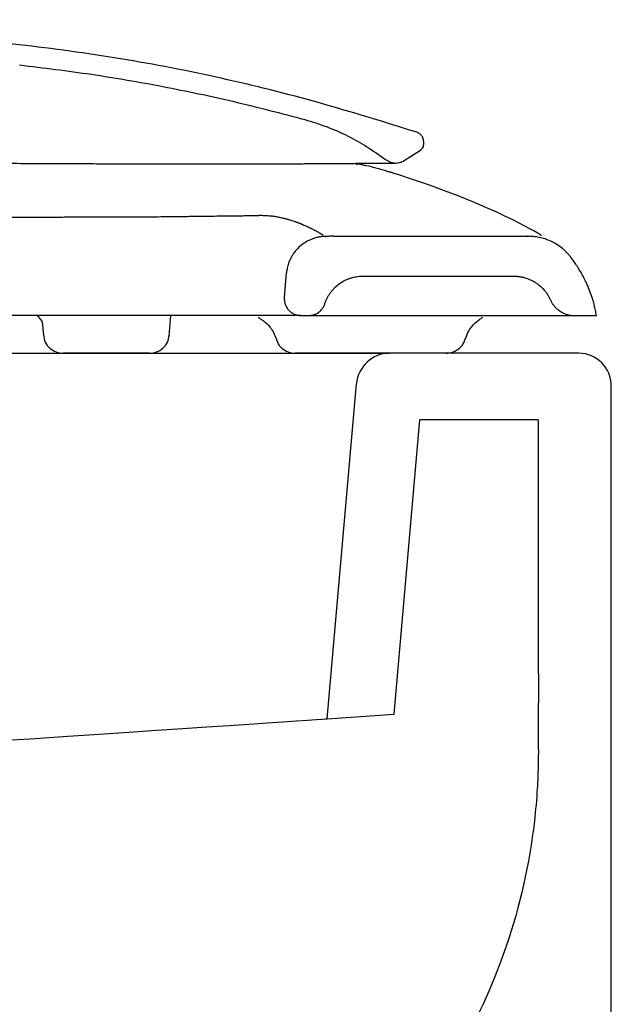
# Model space of a CAD drawing. Header units: millimetres. Extents: x 4421.4 to 4421.82, y 2367.666 to 2368.026.
# Tile 9 of 9: x 4421.731 to 4421.82, y 2367.878 to 2368.026. Entities that reach past the tile are written whole.
import ezdxf

# ---------------------------------------------------------------- set-up
doc = ezdxf.new("R2010")
doc.units = ezdxf.units.MM
doc.layers.add('SANINDUSA', color=3, linetype='Continuous')

msp = doc.modelspace()

# ---------------------------------------------------------------- linework, layer by layer
at = {"layer": 'SANINDUSA'}
for p, q in [((4421.79142, 2368.00733), (4421.79142, 2368.00774)), ((4421.7885, 2368.00492), (4421.79096, 2368.00649)), ((4421.78119, 2368.00436), (4421.78133, 2368.00435)), ((4421.78238, 2368.00419), (4421.78228, 2368.0042)), ((4421.78565, 2368.00506), (4421.78642, 2368.00466)), ((4421.77647, 2367.99357), (4421.77653, 2367.99353)), ((4421.77788, 2367.9935), (4421.80722, 2367.9935)), ((4421.77043, 2367.98431), (4421.77076, 2367.98801)), ((4421.78223, 2367.9875), (4421.80503, 2367.9875)), ((4421.81043, 2367.9841), (4421.81052, 2367.98391)), ((4421.73395, 2367.98059), (4421.73412, 2367.9786)), ((4421.75306, 2367.97854), (4421.75332, 2367.98151)), ((4421.77292, 2367.98159), (4421.77414, 2367.98159)), ((4421.81415, 2367.98159), (4421.81744, 2367.98159)), ((4421.68219, 2367.97589), (4421.78628, 2367.97589)), ((4421.75012, 2367.97589), (4421.73711, 2367.97589)), ((4421.81479, 2367.97589), (4421.78628, 2367.97589)), ((4421.77688, 2367.92089), (4421.78129, 2367.97132)), ((4421.81969, 2367.86789), (4421.81969, 2367.97099)), ((4421.78698, 2367.92156), (4421.79086, 2367.96589)), ((4421.80869, 2367.96589), (4421.79086, 2367.96589)), ((4421.77688, 2367.92089), (4421.78698, 2367.92156))]:
    msp.add_line(p, q, dxfattribs=at)
at = {"layer": 'SANINDUSA', "flags": 128}
for points in [[(4421.8091, 2367.99357), (4421.8091, 2367.9936), (4421.80907, 2367.99365), (4421.80864, 2367.99395), (4421.80803, 2367.9943), (4421.80742, 2367.99464), (4421.80666, 2367.99504), (4421.80573, 2367.99552), (4421.80473, 2367.99602), (4421.80366, 2367.99654), (4421.80242, 2367.99712), (4421.80078, 2367.99785), (4421.79882, 2367.99869), (4421.7966, 2367.99958), (4421.79456, 2368.00036), (4421.7923, 2368.00118), (4421.78974, 2368.00206), (4421.78768, 2368.00273), (4421.78714, 2368.0029), (4421.787, 2368.00294), (4421.78694, 2368.00296), (4421.7869, 2368.00297), (4421.78688, 2368.00298), (4421.78688, 2368.00298), (4421.78688, 2368.00298), (4421.78688, 2368.00298), (4421.78688, 2368.00298), (4421.78688, 2368.00298), (4421.78688, 2368.00298), (4421.78681, 2368.003), (4421.78656, 2368.00308)], [(4421.73374, 2367.98095), (4421.73392, 2367.98065), (4421.73393, 2367.98061), (4421.73394, 2367.98059), (4421.73394, 2367.98059), (4421.73395, 2367.98059), (4421.73395, 2367.98059), (4421.73395, 2367.98059), (4421.73395, 2367.98059), (4421.73395, 2367.98059), (4421.73395, 2367.98059)], [(4421.72777, 2367.9176), (4421.73289, 2367.91794), (4421.73781, 2367.91827), (4421.74251, 2367.91859), (4421.74698, 2367.91889), (4421.75119, 2367.91917), (4421.75512, 2367.91943), (4421.75877, 2367.91968), (4421.76212, 2367.9199), (4421.76515, 2367.9201), (4421.76786, 2367.92028), (4421.77022, 2367.92044), (4421.77224, 2367.92058), (4421.7739, 2367.92069), (4421.7752, 2367.92078), (4421.77613, 2367.92084), (4421.77669, 2367.92088), (4421.77688, 2367.92089)]]:
    msp.add_lwpolyline(points, dxfattribs=at)
at = {"layer": 'SANINDUSA'}
for centre, radius, start, end in [((4421.78628, 2367.97089), 0.005, 90, 175), ((4421.81479, 2367.97099), 0.0049, 0, 90)]:
    msp.add_arc(centre, radius, start, end, dxfattribs=at)
for points, knots in [([(4421.79038, 2368.00916), (4421.78551, 2368.01068), (4421.77578, 2368.0137), (4421.7609, 2368.01743), (4421.74578, 2368.02036), (4421.73033, 2368.02246), (4421.71465, 2368.02377), (4421.69351, 2368.02454), (4421.66709, 2368.0251), (4421.63539, 2368.02563), (4421.60368, 2368.02601), (4421.57202, 2368.02612), (4421.54041, 2368.02607), (4421.51938, 2368.0258), (4421.50886, 2368.02567)], [0, 0, 0, 0, 0.053986, 0.107963, 0.162502, 0.217043, 0.273048, 0.32916, 0.441138, 0.553118, 0.665118, 0.777119, 0.888556, 1, 1, 1, 1]), ([(4421.73055, 2368.01929), (4421.73416, 2368.01885), (4421.74139, 2368.01797), (4421.75216, 2368.01611), (4421.7629, 2368.01385), (4421.76998, 2368.012), (4421.77353, 2368.01107)], [0, 0, 0, 0, 0.249034, 0.498442, 0.749031, 1, 1, 1, 1]), ([(4421.53077, 2368.01163), (4421.53806, 2368.0107), (4421.53898, 2368.01059), (4421.54063, 2368.01038), (4421.54299, 2368.0101), (4421.54605, 2368.00975), (4421.54946, 2368.00937), (4421.55266, 2368.00903), (4421.55563, 2368.00872), (4421.55888, 2368.0084), (4421.56237, 2368.00807), (4421.56607, 2368.00775), (4421.5693, 2368.00748), (4421.57246, 2368.00723), (4421.57555, 2368.00699), (4421.57868, 2368.00676), (4421.58141, 2368.00658), (4421.58368, 2368.00643), (4421.58586, 2368.00629), (4421.58782, 2368.00617), (4421.58981, 2368.00605), (4421.59176, 2368.00595), (4421.59421, 2368.00582), (4421.59704, 2368.00568), (4421.59987, 2368.00555), (4421.60251, 2368.00544), (4421.60537, 2368.00534), (4421.60873, 2368.00523), (4421.61245, 2368.00513), (4421.61519, 2368.00507), (4421.61718, 2368.00504), (4421.61864, 2368.00501), (4421.62053, 2368.00499), (4421.62491, 2368.00494), (4421.63176, 2368.0049), (4421.63869, 2368.00489), (4421.64303, 2368.00489), (4421.64473, 2368.00489), (4421.64618, 2368.00488), (4421.64762, 2368.00488), (4421.64907, 2368.00488), (4421.65095, 2368.00487), (4421.65325, 2368.00487), (4421.6561, 2368.00486), (4421.65937, 2368.00485), (4421.66305, 2368.00483), (4421.66698, 2368.00482), (4421.67082, 2368.0048), (4421.67447, 2368.00478), (4421.67789, 2368.00476), (4421.68058, 2368.00474), (4421.68267, 2368.00473), (4421.68423, 2368.00472), (4421.68576, 2368.00471), (4421.68798, 2368.0047), (4421.69066, 2368.00468), (4421.69362, 2368.00466), (4421.69629, 2368.00465), (4421.69899, 2368.00463), (4421.70188, 2368.00462), (4421.70435, 2368.00461), (4421.70666, 2368.0046), (4421.70897, 2368.00458), (4421.7118, 2368.00457), (4421.71478, 2368.00455), (4421.71741, 2368.00454), (4421.71963, 2368.00454), (4421.72206, 2368.00453), (4421.72526, 2368.00451), (4421.72916, 2368.00449), (4421.73289, 2368.00447), (4421.73621, 2368.00446), (4421.73918, 2368.00445), (4421.74214, 2368.00443), (4421.74518, 2368.00442), (4421.7483, 2368.00441), (4421.75128, 2368.00441), (4421.75418, 2368.0044), (4421.75709, 2368.0044), (4421.76046, 2368.0044), (4421.7642, 2368.00441), (4421.76714, 2368.00441), (4421.76906, 2368.00442), (4421.77004, 2368.00442), (4421.77102, 2368.00442), (4421.77199, 2368.00443), (4421.77293, 2368.00443), (4421.77385, 2368.00444), (4421.77473, 2368.00444), (4421.77546, 2368.00444), (4421.77605, 2368.00445), (4421.7765, 2368.00445), (4421.77709, 2368.00445), (4421.77783, 2368.00446), (4421.77874, 2368.00447), (4421.77969, 2368.00448), (4421.78069, 2368.00448), (4421.78164, 2368.00449), (4421.78236, 2368.0045), (4421.78288, 2368.0045), (4421.78325, 2368.0045), (4421.78368, 2368.00451), (4421.7842, 2368.00451), (4421.78477, 2368.00452), (4421.78529, 2368.00452), (4421.78559, 2368.00452), (4421.78708, 2368.00453)], [0, 0, 0, 0, 0.005923, 0.011652, 0.020738, 0.035435, 0.049596, 0.06243, 0.073885, 0.084873, 0.100409, 0.114053, 0.126585, 0.136305, 0.148677, 0.15988, 0.169669, 0.177483, 0.183547, 0.192277, 0.197761, 0.203956, 0.212272, 0.22271, 0.232703, 0.240873, 0.249221, 0.261432, 0.274529, 0.286364, 0.288723, 0.294349, 0.300916, 0.307514, 0.337894, 0.368913, 0.376238, 0.380987, 0.385761, 0.39056, 0.395359, 0.40011, 0.409224, 0.418152, 0.428348, 0.441629, 0.454621, 0.467322, 0.479734, 0.490858, 0.50121, 0.506512, 0.511694, 0.516754, 0.521693, 0.533888, 0.543497, 0.551431, 0.560789, 0.570701, 0.580741, 0.586052, 0.594408, 0.604667, 0.615469, 0.625871, 0.632693, 0.639391, 0.652295, 0.667861, 0.683044, 0.694952, 0.706508, 0.718184, 0.730751, 0.744084, 0.757744, 0.769994, 0.783531, 0.798703, 0.819683, 0.84216, 0.847916, 0.853927, 0.860012, 0.866172, 0.872408, 0.87872, 0.884741, 0.89083, 0.894511, 0.897799, 0.901122, 0.9081, 0.91523, 0.923899, 0.933516, 0.943329, 0.952361, 0.95708, 0.961485, 0.965967, 0.973588, 0.982383, 0.991323, 1, 1, 1, 1]), ([(4421.77353, 2368.01107), (4421.77463, 2368.01074), (4421.77683, 2368.01007), (4421.77995, 2368.00868), (4421.78292, 2368.00704), (4421.78474, 2368.00572), (4421.78565, 2368.00506)], [0, 0, 0, 0, 0.252976, 0.505952, 0.751833, 1, 1, 1, 1]), ([(4421.79142, 2368.00774), (4421.7914, 2368.00791), (4421.79137, 2368.00825), (4421.79111, 2368.00869), (4421.79076, 2368.00901), (4421.79049, 2368.00912), (4421.79038, 2368.00916)], [0, 0, 0, 0, 0.268445, 0.536869, 0.805472, 1, 1, 1, 1]), ([(4421.79096, 2368.00649), (4421.79103, 2368.00654), (4421.79119, 2368.00666), (4421.79135, 2368.00692), (4421.79142, 2368.00717), (4421.79142, 2368.0073), (4421.79142, 2368.00733)], [0, 0, 0, 0, 0.2487975, 0.5860188, 0.9232863, 1, 1, 1, 1]), ([(4421.78175, 2368.00432), (4421.78168, 2368.00433), (4421.78153, 2368.00435), (4421.7814, 2368.00437), (4421.78133, 2368.00438)], [0, 0, 0, 0, 0.503229, 1, 1, 1, 1]), ([(4421.78228, 2368.00422), (4421.7822, 2368.00424), (4421.78204, 2368.00427), (4421.78188, 2368.00429), (4421.7818, 2368.00431)], [0, 0, 0, 0, 0.502304, 1, 1, 1, 1]), ([(4421.78287, 2368.0041), (4421.78279, 2368.00412), (4421.78263, 2368.00415), (4421.78247, 2368.00419), (4421.78238, 2368.0042)], [0, 0, 0, 0, 0.502463, 1, 1, 1, 1]), ([(4421.78464, 2368.00366), (4421.78436, 2368.00373), (4421.78377, 2368.00389), (4421.78322, 2368.00402), (4421.78294, 2368.00409)], [0, 0, 0, 0, 0.493044, 1, 1, 1, 1]), ([(4421.78642, 2368.00466), (4421.7866, 2368.00461), (4421.78705, 2368.0045), (4421.78779, 2368.00456), (4421.78827, 2368.0048), (4421.7885, 2368.00492)], [0, 0, 0, 0, 0.252877, 0.641577, 1, 1, 1, 1]), ([(4421.7861, 2368.00322), (4421.78585, 2368.00329), (4421.78536, 2368.00345), (4421.78488, 2368.00359), (4421.78464, 2368.00366)], [0, 0, 0, 0, 0.500089, 1, 1, 1, 1]), ([(4421.78656, 2368.00308), (4421.78648, 2368.0031), (4421.78632, 2368.00315), (4421.78616, 2368.0032), (4421.78609, 2368.00322)], [0, 0, 0, 0, 0.50409, 1, 1, 1, 1]), ([(4421.74904, 2367.99644), (4421.74917, 2367.99644), (4421.74944, 2367.99644), (4421.74998, 2367.99644), (4421.75092, 2367.99645), (4421.75183, 2367.99646), (4421.7526, 2367.99646), (4421.75285, 2367.99647), (4421.75298, 2367.99647)], [0, 0, 0, 0, 0.100093, 0.200009, 0.400003, 0.799985, 0.900066, 1, 1, 1, 1]), ([(4421.75298, 2367.99647), (4421.75316, 2367.99647), (4421.75351, 2367.99648), (4421.75403, 2367.99648), (4421.75463, 2367.99649), (4421.7553, 2367.9965), (4421.7563, 2367.99651), (4421.75751, 2367.99652), (4421.75891, 2367.99654), (4421.76026, 2367.99656), (4421.76132, 2367.99657), (4421.76211, 2367.99658), (4421.76267, 2367.99659), (4421.76303, 2367.99659), (4421.7632, 2367.99659)], [0, 0, 0, 0, 0.0454324, 0.0907652, 0.1359979, 0.2040664, 0.27191, 0.4081767, 0.5435868, 0.6798119, 0.8152641, 0.8770413, 0.9386373, 1, 1, 1, 1]), ([(4421.7632, 2367.99659), (4421.76329, 2367.99659), (4421.76345, 2367.99659), (4421.76371, 2367.9966), (4421.76395, 2367.9966), (4421.76424, 2367.99661), (4421.76458, 2367.99661), (4421.76499, 2367.99662), (4421.76531, 2367.99662), (4421.76556, 2367.99662), (4421.76576, 2367.99662), (4421.76589, 2367.99662), (4421.76596, 2367.99662)], [0, 0, 0, 0, 0.0869003, 0.1738945, 0.2607295, 0.3347811, 0.4828818, 0.6309836, 0.7785862, 0.852392, 0.9261953, 1, 1, 1, 1]), ([(4421.76596, 2367.99662), (4421.766, 2367.99663), (4421.76608, 2367.99663), (4421.76618, 2367.99663), (4421.76627, 2367.99664), (4421.76635, 2367.99664), (4421.76644, 2367.99665), (4421.76653, 2367.99665), (4421.76657, 2367.99665), (4421.76659, 2367.99665)], [0, 0, 0, 0, 0.199903, 0.399853, 0.499916, 0.599889, 0.799949, 0.899629, 1, 1, 1, 1]), ([(4421.76659, 2367.99665), (4421.76667, 2367.99666), (4421.76682, 2367.99666), (4421.7672, 2367.99666), (4421.76758, 2367.99664), (4421.76802, 2367.99662), (4421.7683, 2367.99659), (4421.76858, 2367.99656), (4421.76872, 2367.99654), (4421.76879, 2367.99653)], [0, 0, 0, 0, 0.100643, 0.201795, 0.504486, 0.603593, 0.801796, 0.900733, 1, 1, 1, 1]), ([(4421.76879, 2367.99653), (4421.76889, 2367.99652), (4421.76909, 2367.99649), (4421.76939, 2367.99643), (4421.76969, 2367.99638), (4421.76997, 2367.99631), (4421.77016, 2367.99627), (4421.77026, 2367.99625)], [0, 0, 0, 0, 0.199605, 0.399979, 0.599974, 0.799982, 1, 1, 1, 1]), ([(4421.71349, 2367.99626), (4421.71374, 2367.99626), (4421.71426, 2367.99626), (4421.71503, 2367.99627), (4421.71592, 2367.99628), (4421.71694, 2367.99628), (4421.71847, 2367.9963), (4421.72036, 2367.99631), (4421.7226, 2367.99633), (4421.72445, 2367.99634), (4421.72591, 2367.99635), (4421.727, 2367.99636), (4421.72809, 2367.99637), (4421.72917, 2367.99637), (4421.73024, 2367.99638), (4421.73095, 2367.99638), (4421.7313, 2367.99638)], [0, 0, 0, 0, 0.041765, 0.083464, 0.125097, 0.187688, 0.25011, 0.375427, 0.499992, 0.624921, 0.687513, 0.749883, 0.812496, 0.874899, 0.93757, 1, 1, 1, 1]), ([(4421.7313, 2367.99638), (4421.73151, 2367.99639), (4421.73194, 2367.99639), (4421.73258, 2367.99639), (4421.73333, 2367.99639), (4421.73417, 2367.9964), (4421.73504, 2367.9964), (4421.73581, 2367.9964), (4421.73627, 2367.9964), (4421.7365, 2367.9964)], [0, 0, 0, 0, 0.121851, 0.243427, 0.364727, 0.547389, 0.729352, 0.86489, 1, 1, 1, 1]), ([(4421.7365, 2367.9964), (4421.73655, 2367.9964), (4421.73666, 2367.9964), (4421.73682, 2367.9964), (4421.7371, 2367.99641), (4421.73749, 2367.99641), (4421.73799, 2367.99641), (4421.73849, 2367.99641), (4421.73899, 2367.99641), (4421.73948, 2367.99641), (4421.73997, 2367.99641), (4421.74046, 2367.99641), (4421.74094, 2367.99641), (4421.74142, 2367.99641), (4421.7419, 2367.99641), (4421.7425, 2367.99641), (4421.74324, 2367.99642), (4421.74438, 2367.99642), (4421.74579, 2367.99642), (4421.74716, 2367.99643), (4421.74824, 2367.99643), (4421.74877, 2367.99644), (4421.74904, 2367.99644)], [0, 0, 0, 0, 0.011839, 0.023703, 0.035538, 0.073537, 0.111455, 0.149293, 0.187051, 0.224731, 0.262332, 0.299856, 0.337304, 0.374677, 0.411975, 0.4492, 0.518172, 0.586895, 0.725051, 0.862266, 0.931246, 1, 1, 1, 1]), ([(4421.77026, 2367.99625), (4421.77028, 2367.99624), (4421.77034, 2367.99623), (4421.77041, 2367.99621), (4421.77049, 2367.99619), (4421.77061, 2367.99616), (4421.77077, 2367.99612), (4421.77097, 2367.99606), (4421.77123, 2367.99599), (4421.77155, 2367.99589), (4421.77191, 2367.99577), (4421.77221, 2367.99567), (4421.77244, 2367.99558), (4421.77255, 2367.99554), (4421.7726, 2367.99552)], [0, 0, 0, 0, 0.029994, 0.060047, 0.09013, 0.120204, 0.200299, 0.280427, 0.360573, 0.520725, 0.680742, 0.840368, 0.920246, 1, 1, 1, 1]), ([(4421.7726, 2367.99552), (4421.77262, 2367.99551), (4421.77265, 2367.9955), (4421.77271, 2367.99548), (4421.77276, 2367.99545), (4421.77285, 2367.99542), (4421.77296, 2367.99538), (4421.77309, 2367.99532), (4421.77328, 2367.99524), (4421.77352, 2367.99514), (4421.77383, 2367.995), (4421.77409, 2367.99487), (4421.77432, 2367.99476), (4421.77442, 2367.99471), (4421.77448, 2367.99468)], [0, 0, 0, 0, 0.025336, 0.050505, 0.075613, 0.100735, 0.167868, 0.235007, 0.302151, 0.45249, 0.60285, 0.801419, 0.900732, 1, 1, 1, 1]), ([(4421.77448, 2367.99468), (4421.77448, 2367.99468), (4421.77449, 2367.99468), (4421.77452, 2367.99467), (4421.77454, 2367.99465), (4421.77458, 2367.99463), (4421.77462, 2367.99462), (4421.77464, 2367.99461)], [0, 0, 0, 0, 0.100531, 0.200025, 0.399968, 0.600014, 1, 1, 1, 1]), ([(4421.77464, 2367.99461), (4421.77469, 2367.99458), (4421.77479, 2367.99453), (4421.77498, 2367.99443), (4421.77517, 2367.99433), (4421.77538, 2367.99421), (4421.77554, 2367.99412), (4421.77568, 2367.99404), (4421.77579, 2367.99398), (4421.77585, 2367.99394), (4421.77588, 2367.99392)], [0, 0, 0, 0, 0.100402, 0.201046, 0.402085, 0.502612, 0.701569, 0.801044, 0.900396, 1, 1, 1, 1]), ([(4421.77588, 2367.99392), (4421.7759, 2367.99391), (4421.77593, 2367.9939), (4421.77599, 2367.99386), (4421.77606, 2367.99382), (4421.77615, 2367.99377), (4421.77622, 2367.99372), (4421.77626, 2367.9937), (4421.77629, 2367.99368)], [0, 0, 0, 0, 0.0999395, 0.2000078, 0.4000045, 0.5999978, 0.7998249, 1, 1, 1, 1]), ([(4421.77653, 2367.99353), (4421.77653, 2367.99353), (4421.77655, 2367.99352), (4421.77657, 2367.99351), (4421.77659, 2367.9935), (4421.7766, 2367.99349), (4421.77661, 2367.99349), (4421.77661, 2367.99348), (4421.77661, 2367.99348), (4421.77661, 2367.99348)], [0, 0, 0, 0, 0.100044, 0.30013, 0.50022, 0.700132, 0.800087, 0.900042, 1, 1, 1, 1]), ([(4421.77788, 2367.9935), (4421.77767, 2367.9935), (4421.77725, 2367.9935), (4421.77682, 2367.99349), (4421.77661, 2367.99348)], [0, 0, 0, 0, 0.499426, 1, 1, 1, 1]), ([(4421.80701, 2367.99362), (4421.80708, 2367.99358), (4421.80713, 2367.99355), (4421.80719, 2367.99352), (4421.80721, 2367.99351), (4421.80722, 2367.9935), (4421.80722, 2367.9935), (4421.80722, 2367.9935), (4421.80722, 2367.9935), (4421.80722, 2367.9935), (4421.80722, 2367.9935), (4421.80722, 2367.9935), (4421.80722, 2367.9935), (4421.80722, 2367.9935), (4421.80722, 2367.9935), (4421.80722, 2367.9935)], [0, 0, 0, 0, 0.5, 0.5, 0.75, 0.875, 0.9375, 0.96875, 0.984375, 0.992188, 0.996094, 0.998047, 0.999023, 0.999023, 1, 1, 1, 1]), ([(4421.81359, 2367.99034), (4421.81354, 2367.99041), (4421.81343, 2367.99055), (4421.81326, 2367.99075), (4421.81309, 2367.99094), (4421.8129, 2367.99113), (4421.81272, 2367.99132), (4421.81252, 2367.99149), (4421.81215, 2367.99181), (4421.81159, 2367.99222), (4421.81079, 2367.99268), (4421.80994, 2367.99304), (4421.8092, 2367.99326), (4421.8086, 2367.99338), (4421.80814, 2367.99345), (4421.80768, 2367.99349), (4421.80738, 2367.9935), (4421.80722, 2367.9935)], [0, 0, 0, 0, 0.035831, 0.071562, 0.107232, 0.142879, 0.178543, 0.214261, 0.250073, 0.375007, 0.500016, 0.624949, 0.749958, 0.812531, 0.874924, 0.937344, 1, 1, 1, 1]), ([(4421.77661, 2367.99348), (4421.77653, 2367.99348), (4421.77639, 2367.99348), (4421.77617, 2367.99346), (4421.77595, 2367.99344), (4421.77574, 2367.9934), (4421.77541, 2367.99334), (4421.77499, 2367.99323), (4421.77447, 2367.99305), (4421.77397, 2367.99282), (4421.77334, 2367.99245), (4421.77261, 2367.99189), (4421.772, 2367.9912), (4421.7716, 2367.9906), (4421.77133, 2367.99011), (4421.77112, 2367.98961), (4421.77096, 2367.98915), (4421.77086, 2367.98873), (4421.7708, 2367.98837), (4421.77077, 2367.98813), (4421.77076, 2367.98801)], [0, 0, 0, 0, 0.025056, 0.050057, 0.075035, 0.100026, 0.125062, 0.187543, 0.250087, 0.312568, 0.375112, 0.500007, 0.624901, 0.687382, 0.749926, 0.812407, 0.874951, 0.916618, 0.958249, 1, 1, 1, 1]), ([(4421.81744, 2367.98159), (4421.81742, 2367.98171), (4421.81738, 2367.98197), (4421.8173, 2367.98235), (4421.81722, 2367.98272), (4421.81714, 2367.9831), (4421.81704, 2367.98347), (4421.81687, 2367.98409), (4421.81659, 2367.98495), (4421.8162, 2367.98592), (4421.81581, 2367.98677), (4421.81544, 2367.9875), (4421.81503, 2367.98822), (4421.81458, 2367.98894), (4421.81411, 2367.98965), (4421.81377, 2367.99011), (4421.81359, 2367.99034)], [0, 0, 0, 0, 0.039942, 0.079856, 0.119758, 0.159667, 0.1996, 0.239575, 0.359393, 0.479348, 0.56339, 0.648881, 0.734709, 0.821749, 0.910136, 1, 1, 1, 1]), ([(4421.77652, 2367.98333), (4421.77654, 2367.9834), (4421.77659, 2367.98355), (4421.77668, 2367.98377), (4421.77677, 2367.98399), (4421.77691, 2367.98427), (4421.7771, 2367.98462), (4421.77736, 2367.98501), (4421.77766, 2367.98538), (4421.77808, 2367.98585), (4421.77868, 2367.98636), (4421.77936, 2367.98678), (4421.77993, 2367.98704), (4421.78037, 2367.98721), (4421.78083, 2367.98734), (4421.78129, 2367.98743), (4421.78176, 2367.98749), (4421.78208, 2367.98749), (4421.78223, 2367.9875)], [0, 0, 0, 0, 0.031313, 0.062568, 0.093814, 0.1251, 0.187572, 0.250117, 0.312545, 0.375044, 0.500102, 0.624876, 0.687423, 0.750042, 0.812461, 0.874953, 0.937422, 1, 1, 1, 1]), ([(4421.80503, 2367.9875), (4421.80511, 2367.9875), (4421.80527, 2367.98749), (4421.80551, 2367.98748), (4421.80574, 2367.98746), (4421.80598, 2367.98742), (4421.80622, 2367.98738), (4421.80645, 2367.98733), (4421.80688, 2367.98721), (4421.80748, 2367.98699), (4421.80822, 2367.9866), (4421.8089, 2367.9861), (4421.80941, 2367.98561), (4421.80977, 2367.98518), (4421.81002, 2367.98484), (4421.81024, 2367.98448), (4421.81037, 2367.98423), (4421.81043, 2367.9841)], [0, 0, 0, 0, 0.035805, 0.071466, 0.107041, 0.142588, 0.178163, 0.213824, 0.249628, 0.374512, 0.499397, 0.624359, 0.749322, 0.812147, 0.874661, 0.937175, 1, 1, 1, 1]), ([(4421.77043, 2367.98431), (4421.77043, 2367.98426), (4421.77042, 2367.98418), (4421.77042, 2367.98405), (4421.77043, 2367.98392), (4421.77045, 2367.98375), (4421.77048, 2367.98353), (4421.77058, 2367.9832), (4421.77076, 2367.9828), (4421.77107, 2367.98239), (4421.77146, 2367.98204), (4421.77184, 2367.98183), (4421.77216, 2367.9817), (4421.77241, 2367.98164), (4421.77267, 2367.9816), (4421.77284, 2367.98159), (4421.77292, 2367.98159)], [0, 0, 0, 0, 0.031347, 0.062594, 0.093823, 0.12512, 0.187593, 0.250199, 0.37511, 0.500021, 0.624931, 0.749842, 0.812315, 0.874921, 0.937361, 1, 1, 1, 1]), ([(4421.77414, 2367.98159), (4421.77419, 2367.98159), (4421.7743, 2367.98159), (4421.77445, 2367.98161), (4421.77461, 2367.98163), (4421.77476, 2367.98167), (4421.77499, 2367.98173), (4421.77528, 2367.98185), (4421.77562, 2367.98206), (4421.77592, 2367.98232), (4421.77615, 2367.98259), (4421.77631, 2367.98284), (4421.77643, 2367.98308), (4421.77649, 2367.98324), (4421.77652, 2367.98333)], [0, 0, 0, 0, 0.050253, 0.100192, 0.150017, 0.199928, 0.250125, 0.374992, 0.500035, 0.624903, 0.749946, 0.833335, 0.916377, 1, 1, 1, 1]), ([(4421.81052, 2367.98391), (4421.81055, 2367.98385), (4421.8106, 2367.98374), (4421.8107, 2367.98357), (4421.81079, 2367.98341), (4421.8109, 2367.98326), (4421.81102, 2367.9831), (4421.81122, 2367.98286), (4421.81153, 2367.98255), (4421.81199, 2367.98221), (4421.81249, 2367.98193), (4421.81297, 2367.98176), (4421.8134, 2367.98165), (4421.81377, 2367.9816), (4421.81403, 2367.98159), (4421.81415, 2367.98159)], [0, 0, 0, 0, 0.0418575, 0.0835205, 0.1250826, 0.1666381, 0.2082813, 0.2501059, 0.3750075, 0.5000303, 0.6249319, 0.7499548, 0.8333473, 0.916444, 1, 1, 1, 1]), ([(4421.77292, 2367.98159), (4421.77292, 2367.98159), (4421.77283, 2367.98159), (4421.77264, 2367.98159), (4421.7724, 2367.98159), (4421.77201, 2367.98159), (4421.77146, 2367.98159), (4421.77125, 2367.98159), (4421.771, 2367.98159), (4421.77074, 2367.98159), (4421.77047, 2367.98159), (4421.77018, 2367.98159), (4421.76987, 2367.98159), (4421.76957, 2367.98159), (4421.76924, 2367.98159), (4421.76888, 2367.98159), (4421.76835, 2367.98159), (4421.76777, 2367.98159), (4421.76714, 2367.98159), (4421.76603, 2367.98159), (4421.76477, 2367.98159), (4421.76336, 2367.98159), (4421.76308, 2367.98159), (4421.76279, 2367.98159), (4421.7625, 2367.98159), (4421.76198, 2367.98159), (4421.76144, 2367.98159), (4421.76089, 2367.98159), (4421.76006, 2367.98159), (4421.75918, 2367.98159), (4421.75827, 2367.98159), (4421.75767, 2367.98159), (4421.75704, 2367.98159), (4421.7564, 2367.98159), (4421.75575, 2367.98159), (4421.75509, 2367.98159), (4421.7544, 2367.98159), (4421.75371, 2367.98159), (4421.75301, 2367.98159), (4421.75228, 2367.98159), (4421.75156, 2367.98159), (4421.75082, 2367.98159), (4421.75007, 2367.98159), (4421.74855, 2367.98159), (4421.74698, 2367.98159), (4421.74535, 2367.98159), (4421.74329, 2367.98159), (4421.74114, 2367.98159), (4421.73891, 2367.98159), (4421.73712, 2367.98159), (4421.73529, 2367.98159), (4421.73341, 2367.98159), (4421.73102, 2367.98159), (4421.72856, 2367.98159), (4421.72605, 2367.98159), (4421.72554, 2367.98159), (4421.72504, 2367.98159), (4421.72453, 2367.98159), (4421.72351, 2367.98159), (4421.72249, 2367.98159), (4421.72146, 2367.98159), (4421.72039, 2367.98159), (4421.71931, 2367.98159), (4421.71822, 2367.98159), (4421.71714, 2367.98159), (4421.71605, 2367.98159), (4421.71495, 2367.98159), (4421.7144, 2367.98159), (4421.71385, 2367.98159), (4421.7133, 2367.98159), (4421.71219, 2367.98159), (4421.71108, 2367.98159), (4421.70997, 2367.98159), (4421.70941, 2367.98159), (4421.70885, 2367.98159), (4421.70829, 2367.98159), (4421.7072, 2367.98159), (4421.70611, 2367.98159), (4421.70502, 2367.98159), (4421.70447, 2367.98159), (4421.70392, 2367.98159), (4421.70337, 2367.98159), (4421.70228, 2367.98159), (4421.70118, 2367.98159), (4421.70008, 2367.98159), (4421.69843, 2367.98159), (4421.69677, 2367.98159), (4421.69512, 2367.98159), (4421.68012, 2367.98159), (4421.66512, 2367.98159), (4421.65012, 2367.98159), (4421.64957, 2367.98159), (4421.64902, 2367.98159), (4421.64846, 2367.98159), (4421.64791, 2367.98159), (4421.64736, 2367.98159), (4421.64681, 2367.98159), (4421.64626, 2367.98159), (4421.64571, 2367.98159), (4421.64516, 2367.98159), (4421.64461, 2367.98159), (4421.64406, 2367.98159), (4421.64351, 2367.98159), (4421.64243, 2367.98159), (4421.6413, 2367.98159), (4421.64022, 2367.98159), (4421.63967, 2367.98159), (4421.63913, 2367.98159), (4421.63858, 2367.98159), (4421.63804, 2367.98159), (4421.63749, 2367.98159), (4421.63695, 2367.98159), (4421.63639, 2367.98159), (4421.63583, 2367.98159), (4421.63527, 2367.98159), (4421.63471, 2367.98159), (4421.63416, 2367.98159), (4421.6336, 2367.98159), (4421.63316, 2367.98159), (4421.63272, 2367.98159), (4421.63228, 2367.98159), (4421.63217, 2367.98159), (4421.63205, 2367.98159), (4421.63194, 2367.98159), (4421.62918, 2367.98159), (4421.62645, 2367.98159), (4421.62378, 2367.98159), (4421.62172, 2367.98159), (4421.61968, 2367.98159), (4421.61769, 2367.98159), (4421.6152, 2367.98159), (4421.61278, 2367.98159), (4421.61043, 2367.98159), (4421.6095, 2367.98159), (4421.60858, 2367.98159), (4421.60768, 2367.98159), (4421.60632, 2367.98159), (4421.60499, 2367.98159), (4421.60369, 2367.98159), (4421.60282, 2367.98159), (4421.60197, 2367.98159), (4421.60113, 2367.98159), (4421.59988, 2367.98159), (4421.59867, 2367.98159), (4421.59748, 2367.98159), (4421.59473, 2367.98159), (4421.59217, 2367.98159), (4421.58981, 2367.98159), (4421.58948, 2367.98159), (4421.58916, 2367.98159), (4421.58884, 2367.98159), (4421.5882, 2367.98159), (4421.58757, 2367.98159), (4421.58696, 2367.98159), (4421.58666, 2367.98159), (4421.58636, 2367.98159), (4421.58607, 2367.98159), (4421.58577, 2367.98159), (4421.58548, 2367.98159), (4421.5852, 2367.98159), (4421.58491, 2367.98159), (4421.58463, 2367.98159), (4421.58435, 2367.98159), (4421.58407, 2367.98159), (4421.5838, 2367.98159), (4421.58353, 2367.98159), (4421.58326, 2367.98159), (4421.583, 2367.98159), (4421.58274, 2367.98159), (4421.58218, 2367.98159), (4421.58156, 2367.98159), (4421.58105, 2367.98159), (4421.58078, 2367.98159), (4421.58051, 2367.98159), (4421.58026, 2367.98159), (4421.58, 2367.98159), (4421.57974, 2367.98159), (4421.5795, 2367.98159), (4421.57941, 2367.98159), (4421.57933, 2367.98159), (4421.57924, 2367.98159), (4421.57909, 2367.98159), (4421.57893, 2367.98159), (4421.57878, 2367.98159), (4421.57826, 2367.98159), (4421.57775, 2367.98159), (4421.5773, 2367.98159), (4421.57717, 2367.98159), (4421.57703, 2367.98159), (4421.5769, 2367.98159), (4421.57675, 2367.98159), (4421.57659, 2367.98159), (4421.57644, 2367.98159), (4421.57641, 2367.98159), (4421.57638, 2367.98159), (4421.57635, 2367.98159), (4421.576, 2367.98159), (4421.57567, 2367.98159), (4421.57536, 2367.98159), (4421.57505, 2367.98159), (4421.57476, 2367.98159), (4421.5745, 2367.98159), (4421.57423, 2367.98159), (4421.57399, 2367.98159), (4421.57377, 2367.98159), (4421.57346, 2367.98159), (4421.57319, 2367.98159), (4421.57298, 2367.98159), (4421.57297, 2367.98159), (4421.57296, 2367.98159), (4421.57296, 2367.98159), (4421.57253, 2367.98159), (4421.57231, 2367.98159), (4421.57231, 2367.98159)], [0, 0, 0, 0, 1, 1, 1, 2, 2, 2, 3, 3, 3, 4, 4, 4, 5, 5, 5, 6, 6, 6, 7, 7, 7, 8, 8, 8, 9, 9, 9, 10, 10, 10, 11, 11, 11, 12, 12, 12, 13, 13, 13, 14, 14, 14, 15, 15, 15, 16, 16, 16, 17, 17, 17, 18, 18, 18, 19, 19, 19, 20, 20, 20, 21, 21, 21, 22, 22, 22, 23, 23, 23, 24, 24, 24, 25, 25, 25, 26, 26, 26, 27, 27, 27, 28, 28, 28, 29, 29, 29, 30, 30, 30, 31, 31, 31, 32, 32, 32, 33, 33, 33, 34, 34, 34, 35, 35, 35, 36, 36, 36, 37, 37, 37, 38, 38, 38, 39, 39, 39, 40, 40, 40, 41, 41, 41, 42, 42, 42, 43, 43, 43, 44, 44, 44, 45, 45, 45, 46, 46, 46, 47, 47, 47, 48, 48, 48, 49, 49, 49, 50, 50, 50, 51, 51, 51, 52, 52, 52, 53, 53, 53, 54, 54, 54, 55, 55, 55, 56, 56, 56, 57, 57, 57, 58, 58, 58, 59, 59, 59, 60, 60, 60, 61, 61, 61, 62, 62, 62, 63, 63, 63, 64, 64, 64, 65, 65, 65, 66, 66, 66, 67, 67, 67, 68, 68, 68, 69, 69, 69, 70, 70, 70, 71, 71, 71, 71]), ([(4421.73316, 2367.98159), (4421.73317, 2367.98158), (4421.73335, 2367.98143), (4421.73359, 2367.98112), (4421.73382, 2367.98083)], [0, 0, 0, 0, 0.068094, 1, 1, 1, 1]), ([(4421.76653, 2367.98134), (4421.76653, 2367.98133), (4421.76652, 2367.98129), (4421.76666, 2367.98119), (4421.76694, 2367.98101), (4421.76752, 2367.98062), (4421.76822, 2367.97996), (4421.76885, 2367.97901), (4421.76906, 2367.9784), (4421.76917, 2367.97807)], [0, 0, 0, 0, 0.068505, 0.164186, 0.263414, 0.372996, 0.642358, 0.809641, 1, 1, 1, 1]), ([(4421.77414, 2367.98159), (4421.80037, 2367.98159), (4421.80089, 2367.98159), (4421.80154, 2367.98159), (4421.80219, 2367.98159), (4421.8029, 2367.98159), (4421.80361, 2367.98159), (4421.8042, 2367.98159), (4421.8045, 2367.98159), (4421.80464, 2367.98159), (4421.80464, 2367.98159), (4421.80464, 2367.98159), (4421.80464, 2367.98159), (4421.80464, 2367.98159), (4421.80464, 2367.98159), (4421.80464, 2367.98159), (4421.80464, 2367.98159), (4421.80465, 2367.98159), (4421.80466, 2367.98159), (4421.80469, 2367.98159), (4421.80475, 2367.98159), (4421.80496, 2367.98159), (4421.80543, 2367.98159), (4421.8062, 2367.98159), (4421.80703, 2367.98159), (4421.8078, 2367.98159), (4421.80861, 2367.98159), (4421.8095, 2367.98159), (4421.8103, 2367.98159), (4421.81096, 2367.98159), (4421.8115, 2367.98159), (4421.81199, 2367.98159), (4421.81246, 2367.98159), (4421.81279, 2367.98159), (4421.81303, 2367.98159), (4421.81315, 2367.98159), (4421.81327, 2367.98159), (4421.81338, 2367.98159), (4421.81348, 2367.98159), (4421.8136, 2367.98159), (4421.81372, 2367.98159), (4421.81383, 2367.98159), (4421.81391, 2367.98159), (4421.81396, 2367.98159), (4421.814, 2367.98159), (4421.81404, 2367.98159), (4421.81409, 2367.98159), (4421.81412, 2367.98159), (4421.81415, 2367.98159), (4421.81415, 2367.98159), (4421.81415, 2367.98159)], [0, 0, 0, 0, 0.029379, 0.056298, 0.074343, 0.104517, 0.140607, 0.161613, 0.179662, 0.179662, 0.179662, 0.179663, 0.179664, 0.179666, 0.179671, 0.17969, 0.179728, 0.179805, 0.179958, 0.181181, 0.183626, 0.188518, 0.208083, 0.247212, 0.294889, 0.330665, 0.366436, 0.427742, 0.48702, 0.522014, 0.567969, 0.612722, 0.648466, 0.703436, 0.71942, 0.735399, 0.751137, 0.766876, 0.782612, 0.798348, 0.826917, 0.851147, 0.871434, 0.883549, 0.895663, 0.908606, 0.931454, 0.954303, 0.977151, 1, 1, 1, 1]), ([(4421.7977, 2367.97805), (4421.79783, 2367.97841), (4421.79807, 2367.97908), (4421.79875, 2367.98006), (4421.79954, 2367.98081), (4421.80014, 2367.98118), (4421.80031, 2367.98131), (4421.80029, 2367.98133), (4421.80029, 2367.98134)], [0, 0, 0, 0, 0.217489, 0.403904, 0.694787, 0.892165, 0.961197, 1, 1, 1, 1]), ([(4421.73412, 2367.97863), (4421.73419, 2367.97826), (4421.73433, 2367.97753), (4421.73504, 2367.97663), (4421.73585, 2367.97613), (4421.73648, 2367.97595), (4421.7368, 2367.9759), (4421.73696, 2367.97589), (4421.73704, 2367.97589), (4421.73708, 2367.97589), (4421.7371, 2367.97589), (4421.73711, 2367.97589), (4421.73712, 2367.97589), (4421.73712, 2367.97589), (4421.73712, 2367.97589), (4421.73712, 2367.97589), (4421.73712, 2367.97589), (4421.73712, 2367.97589), (4421.73712, 2367.97589), (4421.73712, 2367.97589), (4421.73712, 2367.97589), (4421.73712, 2367.97589), (4421.73712, 2367.97589)], [0, 0, 0, 0, 0.25093, 0.50117, 0.750408, 0.875221, 0.937555, 0.968756, 0.984372, 0.992184, 0.996092, 0.998046, 0.999023, 0.999511, 0.999756, 0.999878, 0.999939, 0.999969, 0.999985, 0.999992, 0.999996, 1, 1, 1, 1]), ([(4421.7501, 2367.97589), (4421.75047, 2367.97593), (4421.75122, 2367.97601), (4421.75218, 2367.97663), (4421.75289, 2367.97753), (4421.75303, 2367.97826), (4421.75311, 2367.97863)], [0, 0, 0, 0, 0.248623, 0.498183, 0.748746, 1, 1, 1, 1]), ([(4421.75305, 2367.97863), (4421.7531, 2367.97863), (4421.75314, 2367.97863), (4421.7531, 2367.97863), (4421.7531, 2367.97863)], [0, 0, 0, 0, 0.97553, 1, 1, 1, 1]), ([(4421.76923, 2367.97808), (4421.76927, 2367.9779), (4421.76939, 2367.97737), (4421.77001, 2367.97664), (4421.77097, 2367.97601), (4421.77171, 2367.97593), (4421.77208, 2367.97589)], [0, 0, 0, 0, 0.140899, 0.428522, 0.71485, 1, 1, 1, 1]), ([(4421.7948, 2367.97589), (4421.79517, 2367.97593), (4421.79591, 2367.97601), (4421.79687, 2367.97664), (4421.79749, 2367.97736), (4421.79761, 2367.97789), (4421.79765, 2367.97806)], [0, 0, 0, 0, 0.286789, 0.574763, 0.86404, 1, 1, 1, 1]), ([(4421.79482, 2367.97589), (4421.79482, 2367.97589), (4421.79482, 2367.97589), (4421.7948, 2367.97589), (4421.79478, 2367.97589), (4421.79475, 2367.97589), (4421.7947, 2367.97589), (4421.79461, 2367.97589), (4421.79449, 2367.97589), (4421.79437, 2367.97589), (4421.79426, 2367.97589), (4421.79415, 2367.97589), (4421.79404, 2367.97589), (4421.79393, 2367.97589), (4421.79382, 2367.97589), (4421.79371, 2367.97589), (4421.7936, 2367.97589), (4421.79349, 2367.97589), (4421.79338, 2367.97589), (4421.79326, 2367.97589), (4421.79315, 2367.97589), (4421.79304, 2367.97589), (4421.79292, 2367.97589), (4421.79281, 2367.97589), (4421.79269, 2367.97589), (4421.79258, 2367.97589), (4421.79246, 2367.97589), (4421.79235, 2367.97589), (4421.79223, 2367.97589), (4421.79211, 2367.97589), (4421.792, 2367.97589), (4421.79188, 2367.97589), (4421.79176, 2367.97589), (4421.79164, 2367.97589), (4421.79152, 2367.97589), (4421.7914, 2367.97589), (4421.79128, 2367.97589), (4421.79116, 2367.97589), (4421.79104, 2367.97589), (4421.79092, 2367.97589), (4421.7908, 2367.97589), (4421.79068, 2367.97589), (4421.79056, 2367.97589), (4421.79043, 2367.97589), (4421.79031, 2367.97589), (4421.79019, 2367.97589), (4421.79006, 2367.97589), (4421.78994, 2367.97589), (4421.78982, 2367.97589), (4421.78969, 2367.97589), (4421.78957, 2367.97589), (4421.78944, 2367.97589), (4421.78853, 2367.97589), (4421.78679, 2367.97589), (4421.78418, 2367.97589), (4421.78153, 2367.97589), (4421.77953, 2367.97589), (4421.77819, 2367.97589), (4421.77754, 2367.97589), (4421.77688, 2367.97589), (4421.77622, 2367.97589), (4421.77556, 2367.97589), (4421.7749, 2367.97589), (4421.77423, 2367.97589), (4421.77375, 2367.97589), (4421.77347, 2367.97589), (4421.77336, 2367.97589), (4421.77322, 2367.97589), (4421.77306, 2367.97589), (4421.77283, 2367.97589), (4421.77262, 2367.97589), (4421.77243, 2367.97589), (4421.77227, 2367.97589), (4421.77212, 2367.97589), (4421.77206, 2367.97589), (4421.77206, 2367.97589), (4421.77206, 2367.97589)], [0, 0, 0, 0, 0.003903, 0.007805, 0.011712, 0.015475, 0.019239, 0.026784, 0.03433, 0.040062, 0.045794, 0.051526, 0.057257, 0.062987, 0.068717, 0.074446, 0.080176, 0.085904, 0.091633, 0.097361, 0.103088, 0.108815, 0.114542, 0.120269, 0.125996, 0.131722, 0.137448, 0.143174, 0.1489, 0.154625, 0.160351, 0.166076, 0.171802, 0.177527, 0.183252, 0.188978, 0.194703, 0.200428, 0.206154, 0.211879, 0.217605, 0.223331, 0.229057, 0.234783, 0.24051, 0.246236, 0.251963, 0.25769, 0.263418, 0.269146, 0.274874, 0.280602, 0.286331, 0.39857, 0.510809, 0.615214, 0.719618, 0.74461, 0.769597, 0.79458, 0.819561, 0.844541, 0.869524, 0.894511, 0.919503, 0.922553, 0.925603, 0.931672, 0.937741, 0.943837, 0.957073, 0.963666, 0.970275, 0.983735, 0.997294, 1, 1, 1, 1]), ([(4421.80869, 2367.96589), (4421.80869, 2367.95915), (4421.80869, 2367.94904), (4421.80869, 2367.93894), (4421.80869, 2367.93389), (4421.80869, 2367.9322), (4421.80869, 2367.92883), (4421.8087, 2367.92715), (4421.8087, 2367.92378), (4421.80869, 2367.9221), (4421.80869, 2367.91957), (4421.80869, 2367.91873), (4421.80869, 2367.91704), (4421.8087, 2367.9162), (4421.80869, 2367.91453), (4421.80867, 2367.9137), (4421.80862, 2367.91205), (4421.8085, 2367.90957), (4421.80829, 2367.90712), (4421.80735, 2367.89901), (4421.80592, 2367.89271), (4421.79563, 2367.86256), (4421.77745, 2367.84278), (4421.75377, 2367.83267)], [0, 0, 0, 0, 0.125, 0.1875, 0.1875, 0.21875, 0.21875, 0.25, 0.25, 0.28125, 0.28125, 0.296875, 0.296875, 0.3125, 0.3125, 0.328125, 0.328125, 0.34375, 0.375, 0.375, 0.5, 0.5, 1, 1, 1, 1])]:
    msp.add_open_spline(points, degree=3, knots=knots, dxfattribs=at)

doc.saveas('drawing.dxf')
